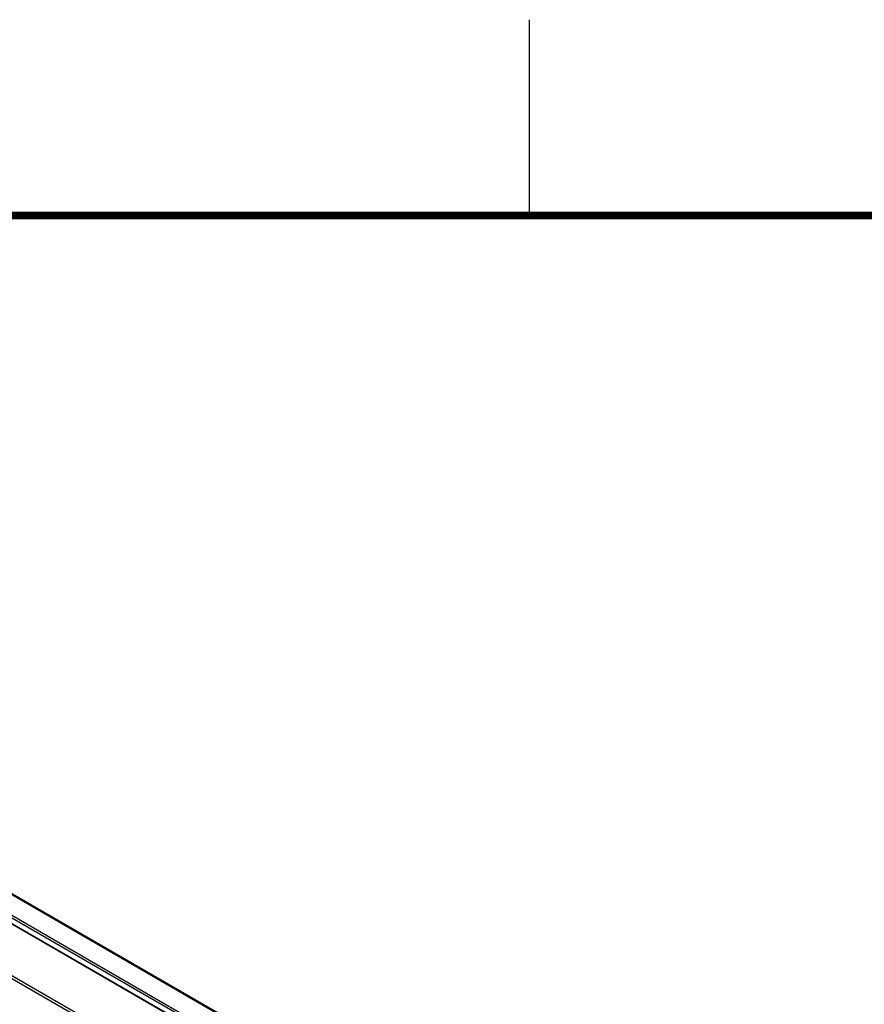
# Model space of a CAD drawing. Header units: inches. Extents: x 0 to 34, y 0 to 22.
# Tile 60 of 63: x 28.4 to 30.6, y 19.5 to 22. Entities that reach past the tile are written whole.
import ezdxf

# ---------------------------------------------------------------- set-up
doc = ezdxf.new("R2010")
doc.units = ezdxf.units.IN
doc.header["$LTSCALE"] = 1.87
doc.header["$MEASUREMENT"] = 0
doc.layers.get('0').update_dxf_attribs({"linetype": 'CONTINUOUS'})

msp = doc.modelspace()

# ---------------------------------------------------------------- linework, layer by layer
at = {"color": 2, "linetype": 'CONTINUOUS'}
msp.add_line((29.75, 22), (29.75, 21.5), dxfattribs=at)
at = {"color": 7, "linetype": 'CONTINUOUS'}
for p, q in [((32.2909, 17.5338), (27.5626, 20.2638)), ((32.2948, 17.5342), (27.5642, 20.2655)), ((29.2663, 19.2051), (27.76, 20.0748)), ((29.268, 19.2055), (27.7619, 20.0751)), ((27.7888, 20.0603), (29.269, 19.2057)), ((27.8048, 20.0655), (29.2889, 19.2086)), ((27.8076, 20.0702), (29.2986, 19.2093))]:
    msp.add_line(p, q, dxfattribs=at)
at = {"color": 40, "linetype": 'CONTINUOUS'}
for p, q in [((28.8016, 19.3342), (28.3428, 19.5992)), ((28.3501, 19.6034), (28.8089, 19.3385))]:
    msp.add_line(p, q, dxfattribs=at)
at = {"color": 7, "linetype": 'CONTINUOUS', "const_width": 0.02}
msp.add_lwpolyline([(33.5, 21.5), (0.5, 21.5)], dxfattribs=at)

doc.saveas('drawing.dxf')
